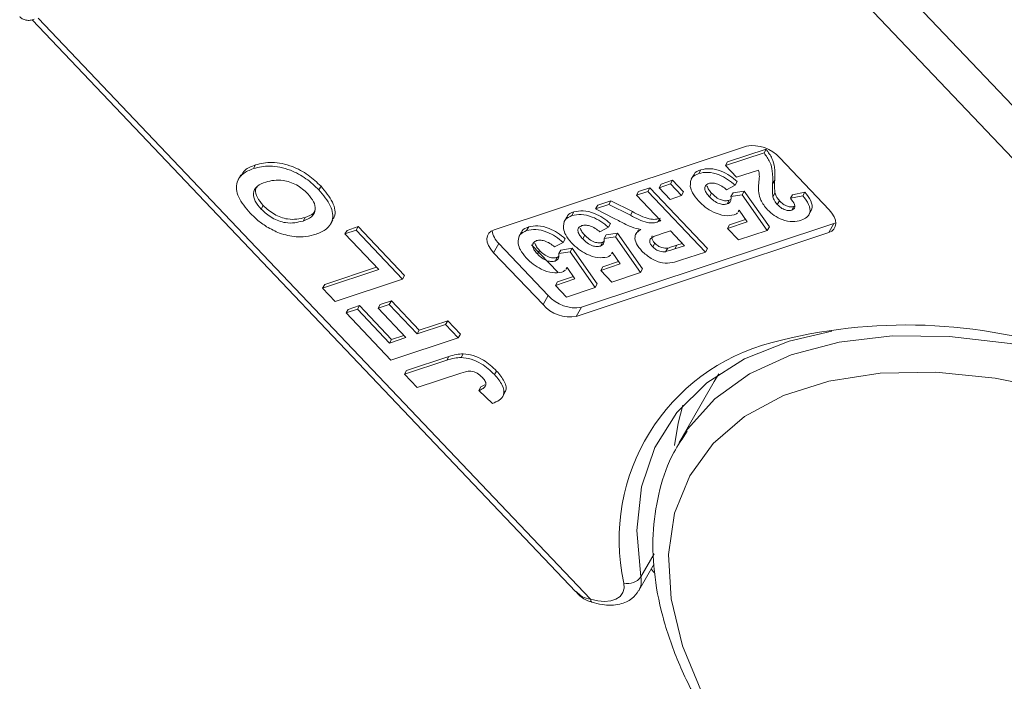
# Model space of a CAD drawing. Header units: millimetres. Extents: x 2628 to 3550, y -116 to 536.
# Tile 22 of 48: x 3131 to 3162, y 384 to 404. Entities that reach past the tile are written whole.
import ezdxf

# ---------------------------------------------------------------- set-up
doc = ezdxf.new("R2010")
doc.units = ezdxf.units.MM

msp = doc.modelspace()

# ---------------------------------------------------------------- linework, layer by layer
at = {"color": 7, "linetype": 'Continuous', "lineweight": 15}
for p, q in [((3168.492, 394.454), (3152.275, 411.519)), ((3151.427, 410.779), (3168.216, 393.113)), ((3131.42, 404.103), (3148.298, 386.343)), ((3148.755, 386.114), (3131.609, 404.157)), ((3145.76, 397.582), (3153.596, 400.181)), ((3152.948, 399.574), (3154.144, 399.97)), ((3153.013, 399.687), (3154.209, 400.084)), ((3154.144, 399.97), (3154.209, 400.084)), ((3138.288, 399.482), (3138.353, 399.595)), ((3152.948, 399.574), (3153.013, 399.687)), ((3154.63, 399.817), (3156.163, 398.204)), ((3137.899, 399.287), (3137.817, 399.146)), ((3151.96, 399.291), (3151.878, 399.149)), ((3152.116, 399.329), (3152.181, 399.443)), ((3153.292, 399.212), (3152.948, 399.574)), ((3153.972, 399.437), (3153.292, 399.212)), ((3150.885, 398.889), (3151.237, 399.006)), ((3150.885, 398.889), (3150.951, 399.003)), ((3150.951, 399.003), (3151.302, 399.119)), ((3151.237, 399.006), (3151.302, 399.119)), ((3151.237, 399.006), (3151.581, 398.644)), ((3151.302, 399.119), (3151.646, 398.757)), ((3153.249, 398.965), (3153.314, 399.079)), ((3154.41, 399.006), (3154.475, 399.119)), ((3140.323, 398.819), (3140.388, 398.932)), ((3150.182, 398.656), (3150.534, 398.773)), ((3150.182, 398.656), (3150.247, 398.769)), ((3150.247, 398.769), (3150.599, 398.886)), ((3150.534, 398.773), (3150.599, 398.886)), ((3150.534, 398.773), (3152.323, 396.89)), ((3150.599, 398.886), (3152.388, 397.004)), ((3151.229, 398.527), (3150.885, 398.889)), ((3151.581, 398.644), (3151.646, 398.757)), ((3152.452, 398.603), (3152.517, 398.717)), ((3153.249, 398.965), (3152.983, 398.823)), ((3153.117, 398.614), (3153.183, 398.727)), ((3153.117, 398.614), (3153.467, 398.671)), ((3153.183, 398.727), (3153.532, 398.785)), ((3153.467, 398.671), (3153.532, 398.785)), ((3153.467, 398.671), (3154.245, 397.56)), ((3153.532, 398.785), (3154.31, 397.673)), ((3154.419, 398.609), (3154.484, 398.723)), ((3154.961, 398.559), (3155.026, 398.672)), ((3155.026, 398.672), (3155.411, 398.754)), ((3155.346, 398.64), (3155.411, 398.754)), ((3148.916, 398.236), (3149.327, 398.372)), ((3148.981, 398.349), (3149.392, 398.486)), ((3149.327, 398.372), (3149.392, 398.486)), ((3149.327, 398.372), (3149.993, 398.031)), ((3149.392, 398.486), (3150.058, 398.145)), ((3150.939, 397.86), (3150.182, 398.656)), ((3151.581, 398.644), (3151.229, 398.527)), ((3152.999, 398.384), (3153.064, 398.498)), ((3153.064, 398.498), (3153.112, 398.525)), ((3154.556, 398.369), (3154.621, 398.482)), ((3154.961, 398.559), (3155.346, 398.64)), ((3138.529, 398.223), (3138.594, 398.336)), ((3148.178, 398.023), (3148.243, 398.136)), ((3148.916, 398.236), (3148.981, 398.349)), ((3149.492, 397.937), (3148.916, 398.236)), ((3149.993, 398.031), (3150.058, 398.145)), ((3153.345, 398.137), (3153.373, 398.186)), ((3153.372, 398.188), (3153.348, 398.154)), ((3153.619, 397.828), (3153.372, 398.188)), ((3155.007, 398.194), (3155.073, 398.307)), ((3155.073, 398.307), (3155.098, 398.321)), ((3155.529, 398.035), (3155.611, 398.176)), ((3139.83, 397.854), (3139.895, 397.967)), ((3140.678, 397.743), (3140.759, 397.884)), ((3148.021, 397.984), (3147.94, 397.843)), ((3156.314, 397.776), (3148.478, 395.176)), ((3149.311, 397.659), (3149.376, 397.772)), ((3150.86, 397.834), (3150.899, 397.901)), ((3150.86, 397.834), (3150.939, 397.86)), ((3153.011, 397.626), (3153.619, 397.828)), ((3153.076, 397.74), (3153.568, 397.903)), ((3156.314, 397.776), (3156.151, 397.493)), ((3156.371, 397.799), (3156.314, 397.776)), ((3141.13, 397.451), (3141.479, 397.566)), ((3141.13, 397.451), (3141.196, 397.564)), ((3142.179, 396.348), (3141.13, 397.451)), ((3141.196, 397.564), (3141.544, 397.68)), ((3141.479, 397.566), (3141.544, 397.68)), ((3141.479, 397.566), (3142.92, 396.049)), ((3141.544, 397.68), (3142.985, 396.163)), ((3146.615, 397.518), (3146.534, 397.376)), ((3146.771, 397.556), (3146.836, 397.669)), ((3156.151, 397.493), (3148.315, 394.893)), ((3149.311, 397.659), (3149.045, 397.517)), ((3149.244, 397.421), (3149.593, 397.478)), ((3149.528, 397.365), (3149.593, 397.478)), ((3149.593, 397.478), (3150.372, 396.367)), ((3150.241, 397.581), (3150.16, 397.44)), ((3151.237, 397.546), (3150.954, 397.452)), ((3151.673, 397.088), (3151.237, 397.546)), ((3153.011, 397.626), (3153.076, 397.74)), ((3153.355, 397.265), (3153.011, 397.626)), ((3154.245, 397.56), (3153.355, 397.265)), ((3154.245, 397.56), (3154.31, 397.673)), ((3145.911, 397.154), (3145.748, 396.871)), ((3147.444, 395.541), (3145.911, 397.154)), ((3147.904, 397.192), (3147.638, 397.05)), ((3147.904, 397.192), (3147.969, 397.305)), ((3148.514, 397.297), (3148.579, 397.41)), ((3149.061, 397.078), (3149.126, 397.191)), ((3149.126, 397.191), (3149.174, 397.219)), ((3149.179, 397.308), (3149.244, 397.421)), ((3149.179, 397.308), (3149.528, 397.365)), ((3149.528, 397.365), (3150.307, 396.254)), ((3150.686, 397.055), (3150.751, 397.168)), ((3151.439, 397.102), (3151.607, 397.157)), ((3147.281, 395.257), (3145.748, 396.871)), ((3147.739, 396.262), (3146.928, 397.115)), ((3147.107, 396.83), (3147.172, 396.943)), ((3147.772, 396.841), (3147.838, 396.954)), ((3147.772, 396.841), (3148.122, 396.898)), ((3147.838, 396.954), (3148.187, 397.012)), ((3148.122, 396.898), (3148.187, 397.012)), ((3148.122, 396.898), (3148.9, 395.787)), ((3148.187, 397.012), (3148.965, 395.9)), ((3149.407, 396.83), (3149.435, 396.88)), ((3149.433, 396.882), (3149.409, 396.848)), ((3149.681, 396.522), (3149.433, 396.882)), ((3151.089, 396.902), (3151.154, 397.015)), ((3151.374, 396.988), (3151.439, 397.102)), ((3151.374, 396.988), (3151.673, 397.088)), ((3152.323, 396.89), (3151.555, 396.636)), ((3152.323, 396.89), (3152.388, 397.004)), ((3147.654, 396.611), (3147.719, 396.725)), ((3147.719, 396.725), (3147.767, 396.752)), ((3149.137, 396.433), (3149.63, 396.597)), ((3140.437, 395.77), (3142.179, 396.348)), ((3140.502, 395.883), (3142.113, 396.417)), ((3148, 396.364), (3148.028, 396.413)), ((3148.027, 396.415), (3148.003, 396.381)), ((3148.274, 396.055), (3148.027, 396.415)), ((3149.072, 396.32), (3149.681, 396.522)), ((3149.072, 396.32), (3149.137, 396.433)), ((3149.416, 395.958), (3149.072, 396.32)), ((3150.307, 396.254), (3149.416, 395.958)), ((3150.307, 396.254), (3150.372, 396.367)), ((3142.92, 396.049), (3140.83, 395.356)), ((3142.92, 396.049), (3142.985, 396.163)), ((3147.666, 395.853), (3148.274, 396.055)), ((3147.666, 395.853), (3147.731, 395.967)), ((3147.731, 395.967), (3148.223, 396.13)), ((3140.437, 395.77), (3140.502, 395.883)), ((3140.83, 395.356), (3140.437, 395.77)), ((3148.01, 395.491), (3147.666, 395.853)), ((3148.9, 395.787), (3148.01, 395.491)), ((3148.9, 395.787), (3148.965, 395.9)), ((3142.225, 395.258), (3142.573, 395.373)), ((3142.508, 395.26), (3142.573, 395.373)), ((3142.573, 395.373), (3143.438, 394.463)), ((3147.444, 395.541), (3147.281, 395.257)), ((3141.171, 394.998), (3141.519, 395.113)), ((3141.171, 394.998), (3141.236, 395.111)), ((3141.236, 395.111), (3141.584, 395.227)), ((3141.519, 395.113), (3141.584, 395.227)), ((3141.519, 395.113), (3142.515, 394.065)), ((3141.584, 395.227), (3142.58, 394.179)), ((3142.159, 395.144), (3142.508, 395.26)), ((3142.159, 395.144), (3142.225, 395.258)), ((3143.024, 394.234), (3142.159, 395.144)), ((3142.508, 395.26), (3143.373, 394.35)), ((3148.478, 395.176), (3148.315, 394.893)), ((3142.56, 393.536), (3141.171, 394.998)), ((3143.438, 394.463), (3144.322, 394.756)), ((3144.257, 394.643), (3144.322, 394.756)), ((3144.322, 394.756), (3144.715, 394.343)), ((3143.373, 394.35), (3144.257, 394.643)), ((3143.373, 394.35), (3143.438, 394.463)), ((3144.257, 394.643), (3144.65, 394.229)), ((3142.515, 394.065), (3143.024, 394.234)), ((3142.515, 394.065), (3142.58, 394.179)), ((3144.65, 394.229), (3142.56, 393.536)), ((3142.58, 394.179), (3142.958, 394.304)), ((3144.65, 394.229), (3144.715, 394.343)), ((3142.979, 393.095), (3144.297, 393.532)), ((3143.045, 393.208), (3144.362, 393.645)), ((3144.297, 393.532), (3144.362, 393.645)), ((3144.739, 393.617), (3144.804, 393.73)), ((3142.979, 393.095), (3143.045, 393.208)), ((3145.775, 393.083), (3145.84, 393.196)), ((3143.373, 392.681), (3142.979, 393.095)), ((3144.725, 393.13), (3143.373, 392.681)), ((3152.597, 392.872), (3151.507, 390.974)), ((3152.74, 393.105), (3152.597, 392.872)), ((3145.29, 392.592), (3145.355, 392.705)), ((3145.71, 392.187), (3145.29, 392.592)), ((3145.355, 392.705), (3145.476, 392.765)), ((3146.019, 392.389), (3146.1, 392.531)), ((3151.715, 391.307), (3151.507, 390.974)), ((3150.728, 387.517), (3150.318, 386.804)), ((3150.256, 386.375), (3150.734, 387.207)), ((3150.746, 386.932), (3150.64, 387.043))]:
    msp.add_line(p, q, dxfattribs=at)
at = {"color": 7, "linetype": 'Continuous', "lineweight": 15, "flags": 128}
for points in [[(3156.163, 398.204), (3156.252, 398.095), (3156.319, 397.985), (3156.359, 397.876), (3156.371, 397.773), (3156.356, 397.68), (3156.312, 397.6), (3156.244, 397.537), (3156.151, 397.493)], [(3145.748, 396.871), (3145.658, 396.979), (3145.592, 397.09), (3145.552, 397.199), (3145.54, 397.302), (3145.555, 397.395), (3145.598, 397.475), (3145.667, 397.538), (3145.76, 397.582)], [(3150.318, 386.804), (3150.19, 388.248), (3150.337, 389.597), (3150.755, 390.825), (3151.437, 391.911), (3152.371, 392.834), (3153.54, 393.578), (3154.921, 394.128), (3156.246, 394.436)], [(3167.68, 392.197), (3165.708, 393), (3163.73, 393.621), (3161.783, 394.046), (3159.901, 394.269), (3158.12, 394.285), (3156.472, 394.094), (3154.987, 393.7), (3153.694, 393.109), (3152.614, 392.333), (3151.77, 391.386), (3151.715, 391.307)], [(3162.458, 373.896), (3160.565, 374.896), (3158.761, 376.046), (3157.083, 377.322), (3155.563, 378.701), (3154.232, 380.153), (3153.116, 381.652), (3152.237, 383.165), (3151.614, 384.665), (3151.257, 386.119), (3151.175, 387.501), (3151.369, 388.782), (3151.835, 389.937), (3152.564, 390.943), (3153.541, 391.78), (3154.747, 392.431), (3156.158, 392.883), (3157.746, 393.127), (3159.48, 393.159), (3161.324, 392.978), (3163.242, 392.587), (3165.197, 391.995), (3167.149, 391.212)], [(3151.364, 390.88), (3151.476, 391.579), (3151.625, 392.133)], [(3149.793, 386.613), (3149.799, 386.454), (3149.759, 386.314), (3149.673, 386.198), (3149.546, 386.112), (3149.384, 386.059), (3149.192, 386.041), (3148.979, 386.06), (3148.755, 386.114)], [(3148.798, 386.016), (3148.792, 386.019), (3148.774, 386.037), (3148.762, 386.069), (3148.755, 386.114)]]:
    msp.add_lwpolyline(points, dxfattribs=at)
at = {"color": 7, "linetype": 'Continuous', "lineweight": 15}
for centre, radius, start, end in [((3153.787, 399.076), 1.122, 41.3307, 99.8191), ((3146.37, 397.645), 0.673, 187.4267, 226.9487), ((3148.286, 396.281), 1.122, 221.3307, 279.8191), ((3148.124, 395.998), 1.122, 221.3307, 279.8191), ((3158.56, 378.456), 16.17, 70.9395, 104.9214), ((3155.952, 387.969), 6.306, 104.278, 192.4215), ((3149.92, 387.082), 0.486, 254.9197, 325.0984), ((3149.722, 386.671), 0.611, 331.0119, 12.5849)]:
    msp.add_arc(centre, radius, start, end, dxfattribs=at)
for points, knots in [([(3131.032, 404.202), (3131.057, 404.177), (3131.113, 404.122), (3131.232, 404.086), (3131.358, 404.08), (3131.442, 404.107), (3131.483, 404.12)], [0, 0, 0, 0, 0.206371, 0.453638, 0.731723, 1, 1, 1, 1]), ([(3154.144, 399.97), (3154.212, 399.875), (3154.347, 399.685), (3154.423, 399.354), (3154.415, 399.138), (3154.41, 399.006)], [0, 0, 0, 0, 0.2795508, 0.5593318, 1, 1, 1, 1]), ([(3154.209, 400.084), (3154.277, 399.988), (3154.412, 399.798), (3154.488, 399.467), (3154.48, 399.251), (3154.475, 399.119)], [0, 0, 0, 0, 0.2795508, 0.5593318, 1, 1, 1, 1]), ([(3137.911, 399.261), (3137.945, 399.323), (3138.033, 399.479), (3138.232, 399.551), (3138.353, 399.595)], [0, 0, 0, 0, 0.395475, 1, 1, 1, 1]), ([(3138.353, 399.595), (3138.517, 399.636), (3138.846, 399.717), (3139.458, 399.591), (3140.007, 399.298), (3140.261, 399.054), (3140.388, 398.932)], [0, 0, 0, 0, 0.280551, 0.559488, 0.779434, 1, 1, 1, 1]), ([(3138.186, 398.102), (3138.048, 398.267), (3137.774, 398.597), (3137.731, 399.051), (3137.942, 399.341), (3138.172, 399.435), (3138.288, 399.482)], [0, 0, 0, 0, 0.279831, 0.558669, 0.779006, 1, 1, 1, 1]), ([(3138.288, 399.482), (3138.452, 399.523), (3138.78, 399.604), (3139.393, 399.477), (3139.942, 399.185), (3140.196, 398.941), (3140.323, 398.819)], [0, 0, 0, 0, 0.280551, 0.559488, 0.779434, 1, 1, 1, 1]), ([(3151.855, 398.924), (3151.857, 399.029), (3151.86, 399.216), (3152.037, 399.295), (3152.116, 399.329)], [0, 0, 0, 0, 0.5583531, 1, 1, 1, 1]), ([(3151.969, 399.269), (3151.972, 399.286), (3151.985, 399.379), (3152.093, 399.414), (3152.181, 399.443)], [0, 0, 0, 0, 0.179417, 1, 1, 1, 1]), ([(3152.116, 399.329), (3152.207, 399.35), (3152.389, 399.391), (3152.726, 399.307), (3153.022, 399.154), (3153.173, 399.028), (3153.249, 398.965)], [0, 0, 0, 0, 0.279948, 0.559031, 0.779331, 1, 1, 1, 1]), ([(3152.181, 399.443), (3152.272, 399.463), (3152.454, 399.504), (3152.791, 399.42), (3153.087, 399.267), (3153.239, 399.141), (3153.314, 399.079)], [0, 0, 0, 0, 0.279948, 0.559031, 0.779331, 1, 1, 1, 1]), ([(3153.979, 398.734), (3153.976, 398.815), (3153.97, 398.948), (3153.989, 399.124), (3154.006, 399.272), (3153.983, 399.382), (3153.972, 399.437)], [0, 0, 0, 0, 0.3399849, 0.5601859, 0.7803799, 1, 1, 1, 1]), ([(3138.671, 399.065), (3138.577, 399.028), (3138.389, 398.954), (3138.259, 398.74), (3138.322, 398.468), (3138.46, 398.305), (3138.529, 398.223)], [0, 0, 0, 0, 0.281087, 0.560013, 0.779691, 1, 1, 1, 1]), ([(3139.976, 398.703), (3139.866, 398.801), (3139.646, 398.997), (3139.115, 399.173), (3138.839, 399.106), (3138.671, 399.065)], [0, 0, 0, 0, 0.279991, 0.559768, 1, 1, 1, 1]), ([(3152.429, 399.02), (3152.389, 399), (3152.31, 398.96), (3152.293, 398.839), (3152.355, 398.713), (3152.42, 398.64), (3152.452, 398.603)], [0, 0, 0, 0, 0.279573, 0.558664, 0.778923, 1, 1, 1, 1]), ([(3152.983, 398.823), (3152.936, 398.862), (3152.842, 398.94), (3152.681, 399.011), (3152.534, 399.042), (3152.464, 399.028), (3152.429, 399.02)], [0, 0, 0, 0, 0.2803, 0.559961, 0.780042, 1, 1, 1, 1]), ([(3154.41, 399.006), (3154.406, 398.934), (3154.398, 398.805), (3154.413, 398.669), (3154.419, 398.609)], [0, 0, 0, 0, 0.560235, 1, 1, 1, 1]), ([(3154.475, 399.119), (3154.471, 399.047), (3154.464, 398.918), (3154.478, 398.782), (3154.484, 398.723)], [0, 0, 0, 0, 0.560235, 1, 1, 1, 1]), ([(3138.415, 398.933), (3138.389, 398.898), (3138.322, 398.808), (3138.391, 398.579), (3138.526, 398.417), (3138.594, 398.336)], [0, 0, 0, 0, 0.239807, 0.619359, 1, 1, 1, 1]), ([(3139.83, 397.854), (3139.924, 397.891), (3140.112, 397.967), (3140.235, 398.185), (3140.181, 398.455), (3140.044, 398.62), (3139.976, 398.703)], [0, 0, 0, 0, 0.281021, 0.560116, 0.779939, 1, 1, 1, 1]), ([(3140.323, 398.819), (3140.46, 398.655), (3140.734, 398.329), (3140.784, 397.876), (3140.579, 397.585), (3140.351, 397.491), (3140.237, 397.444)], [0, 0, 0, 0, 0.279942, 0.558704, 0.779045, 1, 1, 1, 1]), ([(3140.388, 398.932), (3140.523, 398.771), (3140.79, 398.448), (3140.866, 398.053), (3140.756, 397.915), (3140.73, 397.883)], [0, 0, 0, 0, 0.435639, 0.86944, 1, 1, 1, 1]), ([(3152.108, 398.479), (3152.038, 398.562), (3151.911, 398.712), (3151.872, 398.859), (3151.855, 398.924)], [0, 0, 0, 0, 0.559534, 1, 1, 1, 1]), ([(3152.373, 398.94), (3152.388, 398.903), (3152.417, 398.827), (3152.484, 398.753), (3152.517, 398.717)], [0, 0, 0, 0, 0.499074, 1, 1, 1, 1]), ([(3152.517, 398.717), (3152.56, 398.674), (3152.646, 398.59), (3152.808, 398.503), (3152.958, 398.473), (3153.029, 398.489), (3153.064, 398.498)], [0, 0, 0, 0, 0.280898, 0.55946, 0.779497, 1, 1, 1, 1]), ([(3154.251, 398.203), (3154.171, 398.304), (3154.028, 398.485), (3153.994, 398.658), (3153.979, 398.734)], [0, 0, 0, 0, 0.558458, 1, 1, 1, 1]), ([(3154.484, 398.723), (3154.499, 398.678), (3154.525, 398.597), (3154.592, 398.517), (3154.621, 398.482)], [0, 0, 0, 0, 0.560117, 1, 1, 1, 1]), ([(3155.411, 398.754), (3155.479, 398.664), (3155.615, 398.486), (3155.666, 398.266), (3155.606, 398.188), (3155.591, 398.169)], [0, 0, 0, 0, 0.432576, 0.861248, 1, 1, 1, 1]), ([(3153.213, 398.043), (3153.119, 398.027), (3152.931, 397.995), (3152.593, 398.112), (3152.311, 398.281), (3152.176, 398.413), (3152.108, 398.479)], [0, 0, 0, 0, 0.279007, 0.558619, 0.779074, 1, 1, 1, 1]), ([(3152.452, 398.603), (3152.495, 398.561), (3152.58, 398.477), (3152.743, 398.389), (3152.893, 398.36), (3152.964, 398.376), (3152.999, 398.384)], [0, 0, 0, 0, 0.280898, 0.55946, 0.779497, 1, 1, 1, 1]), ([(3152.999, 398.384), (3153.025, 398.396), (3153.076, 398.42), (3153.123, 398.499), (3153.119, 398.57), (3153.117, 398.614)], [0, 0, 0, 0, 0.279963, 0.560065, 1, 1, 1, 1]), ([(3154.419, 398.609), (3154.433, 398.564), (3154.46, 398.484), (3154.527, 398.404), (3154.556, 398.369)], [0, 0, 0, 0, 0.560117, 1, 1, 1, 1]), ([(3154.556, 398.369), (3154.592, 398.334), (3154.662, 398.265), (3154.798, 398.194), (3154.921, 398.172), (3154.979, 398.187), (3155.007, 398.194)], [0, 0, 0, 0, 0.2806635, 0.5594614, 0.7793655, 1, 1, 1, 1]), ([(3154.621, 398.482), (3154.657, 398.447), (3154.728, 398.378), (3154.863, 398.307), (3154.986, 398.286), (3155.044, 398.3), (3155.073, 398.307)], [0, 0, 0, 0, 0.280664, 0.559461, 0.779366, 1, 1, 1, 1]), ([(3155.007, 398.194), (3155.031, 398.204), (3155.079, 398.224), (3155.11, 398.287), (3155.091, 398.402), (3155.014, 398.494), (3154.961, 398.559)], [0, 0, 0, 0, 0.187236, 0.374084, 0.560696, 1, 1, 1, 1]), ([(3155.346, 398.64), (3155.416, 398.55), (3155.554, 398.369), (3155.593, 398.12), (3155.484, 397.957), (3155.36, 397.904), (3155.298, 397.878)], [0, 0, 0, 0, 0.2807519, 0.5589701, 0.7792745, 1, 1, 1, 1]), ([(3138.699, 397.676), (3138.593, 397.749), (3138.405, 397.881), (3138.253, 398.034), (3138.186, 398.102)], [0, 0, 0, 0, 0.559564, 1, 1, 1, 1]), ([(3138.529, 398.223), (3138.638, 398.124), (3138.855, 397.928), (3139.386, 397.744), (3139.661, 397.812), (3139.83, 397.854)], [0, 0, 0, 0, 0.280278, 0.559877, 1, 1, 1, 1]), ([(3138.594, 398.336), (3138.703, 398.238), (3138.92, 398.041), (3139.451, 397.858), (3139.726, 397.925), (3139.895, 397.967)], [0, 0, 0, 0, 0.280278, 0.559877, 1, 1, 1, 1]), ([(3139.895, 397.967), (3139.996, 398), (3140.146, 398.05), (3140.195, 398.172), (3140.211, 398.211)], [0, 0, 0, 0, 0.6762653, 1, 1, 1, 1]), ([(3148.031, 397.962), (3148.033, 397.979), (3148.047, 398.072), (3148.154, 398.107), (3148.243, 398.136)], [0, 0, 0, 0, 0.179417, 1, 1, 1, 1]), ([(3148.178, 398.023), (3148.269, 398.043), (3148.451, 398.085), (3148.788, 398.001), (3149.084, 397.847), (3149.235, 397.722), (3149.311, 397.659)], [0, 0, 0, 0, 0.279948, 0.559031, 0.779331, 1, 1, 1, 1]), ([(3148.243, 398.136), (3148.334, 398.157), (3148.516, 398.198), (3148.853, 398.114), (3149.149, 397.96), (3149.3, 397.835), (3149.376, 397.772)], [0, 0, 0, 0, 0.279948, 0.559031, 0.779331, 1, 1, 1, 1]), ([(3150.058, 398.145), (3150.233, 398.052), (3150.475, 397.924), (3150.779, 397.896), (3150.876, 397.93), (3150.925, 397.947)], [0, 0, 0, 0, 0.561022, 0.779295, 1, 1, 1, 1]), ([(3153.317, 398.111), (3153.312, 398.104), (3153.291, 398.072), (3153.248, 398.056), (3153.213, 398.043)], [0, 0, 0, 0, 0.200446, 1, 1, 1, 1]), ([(3155.298, 397.878), (3155.214, 397.857), (3155.046, 397.815), (3154.735, 397.878), (3154.45, 398.018), (3154.317, 398.141), (3154.251, 398.203)], [0, 0, 0, 0, 0.280568, 0.55975, 0.779795, 1, 1, 1, 1]), ([(3147.917, 397.618), (3147.918, 397.722), (3147.921, 397.909), (3148.099, 397.988), (3148.178, 398.023)], [0, 0, 0, 0, 0.558353, 1, 1, 1, 1]), ([(3150.317, 397.592), (3150.222, 397.614), (3150.066, 397.651), (3149.849, 397.749), (3149.67, 397.841), (3149.551, 397.905), (3149.492, 397.937)], [0, 0, 0, 0, 0.339579, 0.559591, 0.779787, 1, 1, 1, 1]), ([(3149.993, 398.031), (3150.168, 397.939), (3150.41, 397.811), (3150.714, 397.783), (3150.811, 397.817), (3150.86, 397.834)], [0, 0, 0, 0, 0.561022, 0.779295, 1, 1, 1, 1]), ([(3139.614, 397.364), (3139.443, 397.391), (3139.136, 397.439), (3138.832, 397.604), (3138.699, 397.676)], [0, 0, 0, 0, 0.5599557, 1, 1, 1, 1]), ([(3140.237, 397.444), (3140.132, 397.414), (3139.945, 397.358), (3139.715, 397.363), (3139.614, 397.364)], [0, 0, 0, 0, 0.560171, 1, 1, 1, 1]), ([(3146.51, 397.151), (3146.512, 397.256), (3146.515, 397.443), (3146.692, 397.521), (3146.771, 397.556)], [0, 0, 0, 0, 0.5583531, 1, 1, 1, 1]), ([(3146.624, 397.496), (3146.627, 397.513), (3146.64, 397.606), (3146.748, 397.641), (3146.836, 397.669)], [0, 0, 0, 0, 0.179417, 1, 1, 1, 1]), ([(3146.771, 397.556), (3146.862, 397.577), (3147.044, 397.618), (3147.381, 397.534), (3147.677, 397.38), (3147.829, 397.255), (3147.904, 397.192)], [0, 0, 0, 0, 0.2799484, 0.5590305, 0.7793307, 1, 1, 1, 1]), ([(3146.836, 397.669), (3146.927, 397.69), (3147.109, 397.731), (3147.446, 397.647), (3147.742, 397.494), (3147.894, 397.368), (3147.969, 397.305)], [0, 0, 0, 0, 0.2799484, 0.5590305, 0.7793307, 1, 1, 1, 1]), ([(3148.17, 397.172), (3148.099, 397.256), (3147.973, 397.405), (3147.934, 397.553), (3147.917, 397.618)], [0, 0, 0, 0, 0.559534, 1, 1, 1, 1]), ([(3148.49, 397.714), (3148.451, 397.694), (3148.371, 397.654), (3148.354, 397.533), (3148.416, 397.407), (3148.481, 397.333), (3148.514, 397.297)], [0, 0, 0, 0, 0.279573, 0.558664, 0.778923, 1, 1, 1, 1]), ([(3148.435, 397.634), (3148.449, 397.596), (3148.479, 397.521), (3148.546, 397.447), (3148.579, 397.41)], [0, 0, 0, 0, 0.499074, 1, 1, 1, 1]), ([(3149.045, 397.517), (3148.998, 397.556), (3148.904, 397.633), (3148.743, 397.704), (3148.596, 397.736), (3148.526, 397.721), (3148.49, 397.714)], [0, 0, 0, 0, 0.2803, 0.559961, 0.780042, 1, 1, 1, 1]), ([(3150.35, 396.922), (3150.287, 396.997), (3150.161, 397.146), (3150.117, 397.357), (3150.186, 397.504), (3150.273, 397.563), (3150.317, 397.592)], [0, 0, 0, 0, 0.279954, 0.558933, 0.779174, 1, 1, 1, 1]), ([(3150.954, 397.452), (3150.847, 397.421), (3150.713, 397.383), (3150.602, 397.292), (3150.586, 397.221), (3150.616, 397.137), (3150.663, 397.082), (3150.686, 397.055)], [0, 0, 0, 0, 0.500962, 0.625785, 0.750436, 0.875032, 1, 1, 1, 1]), ([(3146.763, 396.706), (3146.693, 396.789), (3146.566, 396.939), (3146.527, 397.086), (3146.51, 397.151)], [0, 0, 0, 0, 0.559534, 1, 1, 1, 1]), ([(3147.084, 397.247), (3147.044, 397.227), (3146.965, 397.187), (3146.948, 397.066), (3147.01, 396.94), (3147.075, 396.867), (3147.107, 396.83)], [0, 0, 0, 0, 0.279573, 0.558664, 0.778923, 1, 1, 1, 1]), ([(3147.028, 397.167), (3147.043, 397.13), (3147.072, 397.054), (3147.139, 396.98), (3147.172, 396.943)], [0, 0, 0, 0, 0.499074, 1, 1, 1, 1]), ([(3147.638, 397.05), (3147.591, 397.089), (3147.497, 397.166), (3147.336, 397.237), (3147.189, 397.269), (3147.119, 397.255), (3147.084, 397.247)], [0, 0, 0, 0, 0.2803, 0.559961, 0.780042, 1, 1, 1, 1]), ([(3149.275, 396.736), (3149.181, 396.721), (3148.993, 396.689), (3148.655, 396.805), (3148.373, 396.975), (3148.238, 397.106), (3148.17, 397.172)], [0, 0, 0, 0, 0.279007, 0.558619, 0.779074, 1, 1, 1, 1]), ([(3148.514, 397.297), (3148.557, 397.254), (3148.642, 397.17), (3148.804, 397.083), (3148.955, 397.053), (3149.025, 397.07), (3149.061, 397.078)], [0, 0, 0, 0, 0.280898, 0.55946, 0.779497, 1, 1, 1, 1]), ([(3148.579, 397.41), (3148.622, 397.368), (3148.707, 397.284), (3148.869, 397.196), (3149.02, 397.167), (3149.09, 397.183), (3149.126, 397.191)], [0, 0, 0, 0, 0.280898, 0.55946, 0.779497, 1, 1, 1, 1]), ([(3149.061, 397.078), (3149.086, 397.09), (3149.138, 397.114), (3149.184, 397.192), (3149.181, 397.264), (3149.179, 397.308)], [0, 0, 0, 0, 0.279963, 0.560065, 1, 1, 1, 1]), ([(3150.673, 397.399), (3150.665, 397.378), (3150.65, 397.335), (3150.681, 397.25), (3150.728, 397.196), (3150.751, 397.168)], [0, 0, 0, 0, 0.3275035, 0.6632492, 1, 1, 1, 1]), ([(3150.751, 397.168), (3150.783, 397.139), (3150.846, 397.079), (3151.001, 397.008), (3151.096, 397.012), (3151.154, 397.015)], [0, 0, 0, 0, 0.281129, 0.561183, 1, 1, 1, 1]), ([(3147.172, 396.943), (3147.215, 396.901), (3147.301, 396.817), (3147.463, 396.73), (3147.613, 396.7), (3147.684, 396.716), (3147.719, 396.725)], [0, 0, 0, 0, 0.280898, 0.55946, 0.779497, 1, 1, 1, 1]), ([(3147.654, 396.611), (3147.68, 396.623), (3147.731, 396.647), (3147.778, 396.726), (3147.775, 396.797), (3147.772, 396.841)], [0, 0, 0, 0, 0.279963, 0.560065, 1, 1, 1, 1]), ([(3151.555, 396.636), (3151.471, 396.61), (3151.303, 396.558), (3151.048, 396.532), (3150.812, 396.602), (3150.58, 396.714), (3150.442, 396.839), (3150.35, 396.922)], [0, 0, 0, 0, 0.251143, 0.500527, 0.625735, 0.75105, 1, 1, 1, 1]), ([(3150.686, 397.055), (3150.718, 397.025), (3150.781, 396.966), (3150.936, 396.895), (3151.031, 396.899), (3151.089, 396.902)], [0, 0, 0, 0, 0.281129, 0.561183, 1, 1, 1, 1]), ([(3151.089, 396.902), (3151.143, 396.917), (3151.24, 396.943), (3151.333, 396.975), (3151.374, 396.988)], [0, 0, 0, 0, 0.559921, 1, 1, 1, 1]), ([(3151.154, 397.015), (3151.208, 397.03), (3151.305, 397.057), (3151.398, 397.088), (3151.439, 397.102)], [0, 0, 0, 0, 0.559921, 1, 1, 1, 1]), ([(3147.868, 396.27), (3147.774, 396.254), (3147.586, 396.222), (3147.248, 396.339), (3146.966, 396.508), (3146.831, 396.64), (3146.763, 396.706)], [0, 0, 0, 0, 0.279007, 0.558619, 0.779074, 1, 1, 1, 1]), ([(3147.107, 396.83), (3147.15, 396.788), (3147.236, 396.704), (3147.398, 396.616), (3147.548, 396.587), (3147.619, 396.603), (3147.654, 396.611)], [0, 0, 0, 0, 0.280898, 0.55946, 0.779497, 1, 1, 1, 1]), ([(3149.378, 396.804), (3149.374, 396.798), (3149.353, 396.765), (3149.31, 396.749), (3149.275, 396.736)], [0, 0, 0, 0, 0.200446, 1, 1, 1, 1]), ([(3147.972, 396.338), (3147.967, 396.331), (3147.946, 396.299), (3147.903, 396.283), (3147.868, 396.27)], [0, 0, 0, 0, 0.200446, 1, 1, 1, 1]), ([(3144.297, 393.532), (3144.373, 393.556), (3144.508, 393.6), (3144.668, 393.612), (3144.739, 393.617)], [0, 0, 0, 0, 0.560294, 1, 1, 1, 1]), ([(3144.362, 393.645), (3144.438, 393.67), (3144.573, 393.713), (3144.733, 393.725), (3144.804, 393.73)], [0, 0, 0, 0, 0.560294, 1, 1, 1, 1]), ([(3144.739, 393.617), (3144.84, 393.606), (3145.044, 393.585), (3145.437, 393.403), (3145.647, 393.204), (3145.775, 393.083)], [0, 0, 0, 0, 0.280122, 0.560355, 1, 1, 1, 1]), ([(3144.804, 393.73), (3144.905, 393.719), (3145.109, 393.698), (3145.502, 393.517), (3145.712, 393.317), (3145.84, 393.196)], [0, 0, 0, 0, 0.280122, 0.560355, 1, 1, 1, 1]), ([(3145.401, 392.994), (3145.351, 393.043), (3145.275, 393.116), (3145.138, 393.179), (3144.943, 393.204), (3144.822, 393.163), (3144.725, 393.13)], [0, 0, 0, 0, 0.249396, 0.374426, 0.499454, 1, 1, 1, 1]), ([(3145.84, 393.196), (3145.93, 393.09), (3146.108, 392.879), (3146.166, 392.622), (3146.093, 392.539), (3146.08, 392.524)], [0, 0, 0, 0, 0.451914, 0.900481, 1, 1, 1, 1]), ([(3145.497, 392.734), (3145.502, 392.755), (3145.514, 392.797), (3145.489, 392.888), (3145.435, 392.954), (3145.401, 392.994)], [0, 0, 0, 0, 0.280672, 0.560844, 1, 1, 1, 1]), ([(3145.775, 393.083), (3145.867, 392.975), (3146.051, 392.761), (3146.089, 392.459), (3145.936, 392.279), (3145.785, 392.218), (3145.71, 392.187)], [0, 0, 0, 0, 0.280246, 0.558416, 0.778827, 1, 1, 1, 1]), ([(3145.29, 392.592), (3145.338, 392.611), (3145.424, 392.645), (3145.475, 392.707), (3145.497, 392.734)], [0, 0, 0, 0, 0.561018, 1, 1, 1, 1]), ([(3151.762, 391.325), (3151.614, 391.11), (3151.236, 390.56), (3150.879, 389.533), (3150.671, 388.291), (3150.702, 386.968), (3150.962, 385.583), (3151.453, 384.154), (3152.168, 382.705), (3153.094, 381.26), (3154.216, 379.843), (3155.512, 378.478), (3156.963, 377.186), (3158.545, 375.983), (3160.233, 374.895), (3161.552, 374.164), (3162.301, 373.81), (3162.448, 373.74)], [0, 0, 0, 0, 0.044628, 0.114325, 0.184062, 0.254492, 0.325936, 0.398283, 0.471194, 0.544346, 0.617504, 0.690587, 0.763581, 0.836503, 0.909381, 0.982247, 1, 1, 1, 1]), ([(3148.308, 386.353), (3148.369, 386.29), (3148.491, 386.162), (3148.666, 386.13), (3148.755, 386.114)], [0, 0, 0, 0, 0.492838, 1, 1, 1, 1]), ([(3148.308, 386.35), (3148.325, 386.327), (3148.417, 386.198), (3148.593, 386.079), (3148.76, 386.038), (3148.802, 386.028)], [0, 0, 0, 0, 0.143461, 0.786552, 1, 1, 1, 1]), ([(3148.798, 386.016), (3148.904, 385.988), (3149.205, 385.908), (3149.641, 385.924), (3150.044, 386.088), (3150.186, 386.289), (3150.249, 386.378)], [0, 0, 0, 0, 0.182478, 0.521241, 0.787971, 1, 1, 1, 1])]:
    msp.add_open_spline(points, degree=3, knots=knots, dxfattribs=at)

doc.saveas('drawing.dxf')
